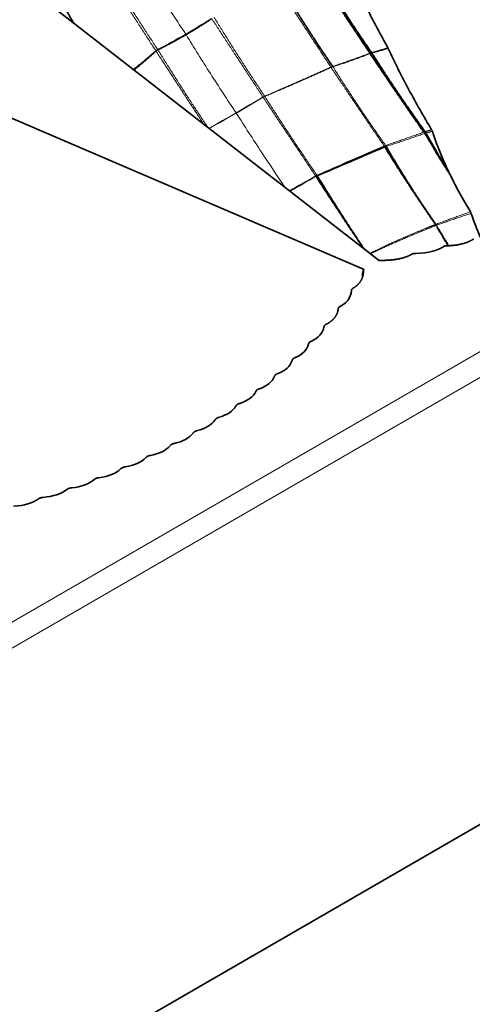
# Model space of a CAD drawing. Header units: millimetres. Extents: x 7 to 415, y 7 to 290.
# Tile 61 of 86: x 313.38 to 319.09, y 66.87 to 79.28. Entities that reach past the tile are written whole.
import ezdxf

# ---------------------------------------------------------------- set-up
doc = ezdxf.new("R2010")
doc.units = ezdxf.units.MM
doc.layers.add('Sichtbar (ISO)', color=7, linetype='Continuous', lineweight=35)
doc.layers.add('Sichtbar schmal (ISO)', color=7, linetype='Continuous', lineweight=18)

msp = doc.modelspace()

# ---------------------------------------------------------------- linework, layer by layer
at = {"layer": 'Sichtbar (ISO)'}
for p, q in [((401.826, 116.849), (296.043, 55.775)), ((312.46, 80.487), (317.916, 76.244)), ((310.376, 79.284), (317.725, 76.134)), ((317.926, 76.25), (317.916, 76.244)), ((317.714, 76.128), (317.725, 76.134)), ((317.714, 76.128), (317.714, 76.124))]:
    msp.add_line(p, q, dxfattribs=at)
for centre, major_axis, ratio, start_param, end_param in [((329.348, 85.849), (32.588, 15.25), 0.077658, 4.29211, 4.320121), ((324.842, 74.445), (-5.688, 4.264), 0.413876, 0.551515, 0.621946), ((318.214, 76.63), (-0.602, 0.088), 0.464499, 1.915942, 2.703915), ((317.056, 75.961), (-0.5, 0.14), 0.638448, 2.489402, 3.277374), ((316.699, 75.526), (-0.516, 0.127), 0.619206, 2.484617, 3.174735), ((316.503, 75.319), (-0.521, 0.119), 0.610703, 2.439828, 3.124599), ((316.294, 75.12), (-0.527, 0.113), 0.601505, 2.39625, 3.076434), ((316.071, 74.929), (-0.533, 0.107), 0.591767, 2.353834, 3.030203), ((315.834, 74.746), (-0.539, 0.102), 0.581607, 2.312566, 2.985989), ((315.584, 74.571), (-0.544, 0.098), 0.571129, 2.272418, 2.943836), ((315.321, 74.403), (-0.55, 0.094), 0.560427, 2.233355, 2.903752), ((315.044, 74.243), (0.556, -0.092), 0.549578, 5.337259, 6.007655), ((314.754, 74.091), (0.562, -0.09), 0.538663, 5.300217, 5.971635), ((314.45, 73.947), (0.568, -0.088), 0.527737, 5.264152, 5.937575), ((314.133, 73.81), (0.575, -0.088), 0.516855, 5.229036, 5.905404), ((313.802, 73.682), (0.581, -0.088), 0.50607, 5.194847, 5.875031), ((313.457, 73.561), (-0.587, 0.088), 0.495429, 2.019981, 2.704752), ((313.099, 73.448), (-0.594, 0.089), 0.484983, 1.987526, 2.677644)]:
    msp.add_ellipse(centre, major_axis=major_axis, ratio=ratio, start_param=start_param, end_param=end_param, dxfattribs=at)
for points, degree in [([(317.15, 79.848), (317.461, 79.363), (317.797, 78.862)], 2), ([(317.182, 79.858), (317.47, 79.366), (317.819, 78.87)], 2), ([(316.69, 79.686), (316.987, 79.191), (317.327, 78.695)], 2), ([(313.931, 79.458), (313.995, 79.349), (314.061, 79.241)], 2), ([(315.476, 79.096), (315.646, 79.195), (315.801, 79.298)], 2), ([(315.476, 79.096), (315.307, 78.998), (315.121, 78.905)], 2), ([(315.097, 78.889), (314.967, 78.767), (314.819, 78.652)], 2), ([(315.121, 78.905), (315.106, 78.898), (315.097, 78.889)], 2), ([(317.799, 78.858), (318.126, 78.369), (318.478, 77.866)], 2), ([(317.822, 78.865), (318.132, 78.371), (318.494, 77.873)], 2), ([(318.505, 77.856), (318.635, 77.617), (318.788, 77.373)], 2), ([(317.984, 77.681), (318.276, 77.208), (318.613, 76.719)], 2), ([(318.002, 77.687), (318.283, 77.2), (318.629, 76.703)], 2), ([(318.622, 77.626), (318.711, 77.48), (318.808, 77.333)], 2), ([(317.116, 77.309), (317.409, 76.857), (317.718, 76.398)], 2), ([(317.132, 77.317), (317.414, 76.855), (317.725, 76.392)], 2), ([(318.642, 76.674), (318.712, 76.554), (318.785, 76.433)], 2), ([(318.666, 76.641), (318.726, 76.537), (318.79, 76.434)], 2), ([(319.105, 76.518), (319.057, 76.486), (318.997, 76.462), (318.926, 76.444), (318.843, 76.433), (318.742, 76.432)], 5), ([(318.315, 76.321), (318.262, 76.292), (318.198, 76.271), (318.122, 76.256), (318.034, 76.247), (317.926, 76.25)], 5), ([(317.591, 75.903), (317.641, 75.934), (317.678, 75.971), (317.705, 76.015), (317.719, 76.066), (317.714, 76.128)], 5), ([(317.714, 76.124), (317.712, 76.119), (317.711, 76.114), (317.709, 76.109), (317.708, 76.104), (317.707, 76.098)], 5), ([(317.714, 76.124), (317.714, 76.12), (317.715, 76.117), (317.715, 76.113), (317.715, 76.109), (317.715, 76.105)], 5), ([(317.707, 76.098), (317.704, 76.077), (317.702, 76.054), (317.702, 76.031)], 3), ([(317.556, 75.822), (317.557, 75.835), (317.56, 75.847), (317.563, 75.859)], 3), ([(317.562, 75.851), (317.56, 75.846), (317.559, 75.841), (317.558, 75.835), (317.557, 75.83), (317.556, 75.824)], 5), ([(317.251, 75.447), (317.305, 75.475), (317.347, 75.51), (317.378, 75.551), (317.397, 75.598), (317.399, 75.656)], 5), ([(317.397, 75.637), (317.396, 75.63), (317.395, 75.622), (317.394, 75.614)], 3)]:
    msp.add_open_spline(points, degree=degree, dxfattribs=at)
for points, knots in [([(318.025, 78.931), (317.931, 79.094), (317.842, 79.261), (317.675, 79.604), (317.6, 79.776), (317.53, 79.956)], [0, 0, 0, 0, 0.0572748, 0.0572748, 0.1146286, 0.1146286, 0.1146286, 0.1146286]), ([(318.029, 78.922), (318.029, 78.924), (318.028, 78.925), (318.027, 78.928), (318.026, 78.929), (318.025, 78.931)], [0, 0, 0, 0, 0.0004575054, 0.0004575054, 0.0009150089, 0.0009150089, 0.0009150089, 0.0009150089]), ([(318.576, 77.897), (318.477, 78.062), (318.381, 78.229), (318.198, 78.571), (318.11, 78.744), (318.029, 78.922)], [0, 0, 0, 0, 0.0585643, 0.0585643, 0.1173896, 0.1173896, 0.1173896, 0.1173896]), ([(318.585, 77.877), (318.584, 77.881), (318.583, 77.884), (318.58, 77.891), (318.578, 77.894), (318.576, 77.897)], [0, 0, 0, 0, 0.001093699, 0.001093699, 0.002187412, 0.002187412, 0.002187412, 0.002187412]), ([(318.788, 77.373), (318.749, 77.455), (318.712, 77.538), (318.644, 77.705), (318.613, 77.791), (318.585, 77.877)], [0, 0, 0, 0, 0.02713991, 0.02713991, 0.05432741, 0.05432741, 0.05432741, 0.05432741]), ([(318.808, 77.333), (318.804, 77.34), (318.801, 77.346), (318.794, 77.36), (318.791, 77.367), (318.788, 77.373)], [0, 0, 0, 0, 0.002259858, 0.002259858, 0.004520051, 0.004520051, 0.004520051, 0.004520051]), ([(319.065, 76.861), (319.019, 76.937), (318.975, 77.015), (318.889, 77.172), (318.847, 77.252), (318.808, 77.333)], [0, 0, 0, 0, 0.02708604, 0.02708604, 0.05422198, 0.05422198, 0.05422198, 0.05422198]), ([(319.073, 76.843), (319.072, 76.846), (319.07, 76.849), (319.068, 76.855), (319.066, 76.858), (319.065, 76.861)], [0, 0, 0, 0, 0.000987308, 0.000987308, 0.001974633, 0.001974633, 0.001974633, 0.001974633])]:
    msp.add_open_spline(points, degree=3, knots=knots, dxfattribs=at)
for points, weights in [([(318.38, 76.337), (318.364, 76.337), (318.35, 76.336), (318.337, 76.333), (318.326, 76.328), (318.315, 76.321)], [1, 1.03162869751, 1.04744304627, 1.04744304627, 1.03162869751, 1]), ([(317.563, 75.866), (317.563, 75.875), (317.566, 75.883), (317.571, 75.89), (317.579, 75.897), (317.591, 75.903)], [1, 1.03162869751, 1.04744304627, 1.04744304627, 1.03162869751, 1]), ([(317.217, 75.41), (317.218, 75.42), (317.222, 75.428), (317.229, 75.435), (317.238, 75.441), (317.251, 75.447)], [1, 1.03391725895, 1.05087588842, 1.05087588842, 1.03391725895, 1]), ([(317.023, 75.195), (317.025, 75.204), (317.029, 75.212), (317.036, 75.219), (317.046, 75.225), (317.059, 75.231)], [1, 1.03390913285, 1.05086369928, 1.05086369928, 1.03390913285, 1]), ([(316.815, 74.987), (316.818, 74.997), (316.823, 75.005), (316.83, 75.012), (316.84, 75.017), (316.854, 75.023)], [1, 1.0348407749, 1.05226116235, 1.05226116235, 1.0348407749, 1]), ([(316.593, 74.788), (316.596, 74.798), (316.602, 74.805), (316.61, 74.812), (316.621, 74.818), (316.635, 74.823)], [1, 1.03570165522, 1.05355248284, 1.05355248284, 1.03570165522, 1]), ([(316.357, 74.597), (316.361, 74.606), (316.367, 74.614), (316.376, 74.62), (316.387, 74.626), (316.402, 74.63)], [1, 1.03648379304, 1.05472568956, 1.05472568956, 1.03648379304, 1]), ([(316.107, 74.414), (316.112, 74.423), (316.119, 74.431), (316.128, 74.437), (316.139, 74.442), (316.154, 74.446)], [1, 1.03717955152, 1.05576932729, 1.05576932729, 1.03717955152, 1]), ([(315.844, 74.239), (315.849, 74.248), (315.856, 74.255), (315.866, 74.261), (315.878, 74.266), (315.893, 74.27)], [1, 1.03777993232, 1.05666989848, 1.05666989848, 1.03777993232, 1]), ([(315.586, 74.09), (315.581, 74.087), (315.577, 74.084), (315.573, 74.081), (315.569, 74.076), (315.566, 74.072)], [1.0478440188, 1.04782292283, 1.04302797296, 1.0334591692, 1.01911651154, 1]), ([(315.586, 74.09), (315.591, 74.093), (315.597, 74.096), (315.603, 74.098), (315.61, 74.1), (315.618, 74.102)], [1.0478440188, 1.04782292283, 1.04302797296, 1.0334591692, 1.01911651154, 1]), ([(315.329, 73.942), (315.313, 73.939), (315.3, 73.934), (315.29, 73.929), (315.281, 73.922), (315.275, 73.913)], [1, 1.03777993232, 1.05666989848, 1.05666989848, 1.03777993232, 1]), ([(315.026, 73.789), (315.009, 73.787), (314.996, 73.783), (314.986, 73.778), (314.977, 73.771), (314.97, 73.762)], [1, 1.03717955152, 1.05576932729, 1.05576932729, 1.03717955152, 1]), ([(314.709, 73.645), (314.692, 73.643), (314.679, 73.639), (314.668, 73.634), (314.658, 73.628), (314.651, 73.619)], [1, 1.03648379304, 1.05472568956, 1.05472568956, 1.03648379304, 1]), ([(314.378, 73.509), (314.361, 73.507), (314.347, 73.504), (314.336, 73.499), (314.326, 73.493), (314.318, 73.485)], [1, 1.03570165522, 1.05355248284, 1.05355248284, 1.03570165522, 1]), ([(314.032, 73.381), (314.016, 73.379), (314.002, 73.376), (313.99, 73.372), (313.98, 73.366), (313.971, 73.358)], [1, 1.0348407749, 1.05226116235, 1.05226116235, 1.0348407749, 1]), ([(313.673, 73.261), (313.656, 73.26), (313.643, 73.257), (313.631, 73.253), (313.62, 73.247), (313.611, 73.24)], [1, 1.03390913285, 1.05086369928, 1.05086369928, 1.03390913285, 1])]:
    msp.add_rational_spline(points, weights, degree=5, dxfattribs=at)
at = {"layer": 'Sichtbar schmal (ISO)'}
for p, q in [((401.685, 122.728), (295.902, 61.654)), ((296.043, 61.409), (401.826, 122.483)), ((315.095, 78.892), (315.095, 78.892)), ((315.097, 78.889), (315.097, 78.889)), ((315.119, 78.908), (315.119, 78.908)), ((315.121, 78.905), (315.121, 78.905)), ((317.799, 78.858), (317.801, 78.858)), ((317.306, 78.683), (317.308, 78.684)), ((317.328, 78.691), (317.33, 78.691)), ((316.448, 78.309), (316.448, 78.309)), ((316.449, 78.307), (316.448, 78.309)), ((316.449, 78.307), (316.449, 78.307)), ((316.47, 78.317), (316.469, 78.319)), ((316.469, 78.319), (316.469, 78.319)), ((316.47, 78.317), (316.47, 78.317)), ((317.977, 77.691), (317.969, 77.704)), ((317.978, 77.69), (317.977, 77.691)), ((317.112, 77.314), (317.113, 77.315)), ((317.113, 77.314), (317.112, 77.314)), ((317.116, 77.309), (317.115, 77.311)), ((317.116, 77.309), (317.117, 77.309)), ((317.127, 77.322), (317.129, 77.322)), ((317.129, 77.322), (317.129, 77.322)), ((317.132, 77.317), (317.131, 77.319)), ((317.131, 77.316), (317.132, 77.317)), ((318.625, 76.702), (318.613, 76.719)), ((318.629, 76.703), (318.629, 76.703)), ((318.642, 76.674), (318.633, 76.69))]:
    msp.add_line(p, q, dxfattribs=at)
for centre, major_axis, ratio, start_param, end_param in [((311.756, 79.484), (5.45, 1.61), 0.314415, 5.366173, 5.450803), ((311.756, 79.484), (-5.45, -1.61), 0.314415, 2.139951, 2.22458), ((305.381, 77.876), (16.097, 5.743), 0.246562, 5.350579, 5.379022), ((306.346, 81.992), (13.868, 1.732), 0.481854, 5.431726, 5.466513), ((305.381, 77.876), (-16.097, -5.743), 0.246562, 2.181048, 2.208986), ((306.346, 81.992), (-13.868, -1.732), 0.481854, 2.256037, 2.290134), ((321.025, 79.216), (2.932, -4.906), 0.503772, 4.689557, 4.735554), ((330.903, 65.415), (24.902, 1.96), 0.603727, 2.068355, 2.108676), ((340.67, 60.085), (33.843, -3.641), 0.640519, 2.407225, 2.420879), ((332.129, 110.228), (40.698, 38.21), 0.307191, 4.061028, 4.069275), ((320.751, 75.239), (4.939, 1.115), 0.398717, 2.072307, 2.119476)]:
    msp.add_ellipse(centre, major_axis=major_axis, ratio=ratio, start_param=start_param, end_param=end_param, dxfattribs=at)
for points, knots in [([(315.472, 79.103), (315.364, 79.266), (315.256, 79.43), (315.049, 79.758), (314.948, 79.921), (314.849, 80.086)], [-0.1166023, -0.1166023, -0.1166023, -0.1166023, -0.0575606, -0.0575606, 0, 0, 0, 0]), ([(315.476, 79.096), (315.476, 79.098), (315.475, 79.099), (315.474, 79.101), (315.473, 79.102), (315.472, 79.103)], [-0.0007572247, -0.0007572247, -0.0007572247, -0.0007572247, -0.0003791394, -0.0003791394, -0.000003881, -0.000003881, -0.000003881, -0.000003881]), ([(316.108, 78.11), (315.999, 78.274), (315.89, 78.439), (315.68, 78.768), (315.577, 78.931), (315.476, 79.096)], [-0.11739, -0.11739, -0.11739, -0.11739, -0.0580249, -0.0580249, 0, 0, 0, 0]), ([(316.111, 78.106), (316.111, 78.107), (316.11, 78.107), (316.109, 78.109), (316.109, 78.11), (316.108, 78.11)], [-0.0005177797, -0.0005177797, -0.0005177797, -0.0005177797, -0.0002590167, -0.0002590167, 0, 0, 0, 0]), ([(316.729, 77.167), (316.628, 77.314), (316.528, 77.463), (316.322, 77.776), (316.216, 77.94), (316.111, 78.106)], [-0.1128128, -0.1128128, -0.1128128, -0.1128128, -0.0588414, -0.0588414, 0, 0, 0, 0])]:
    msp.add_open_spline(points, degree=3, knots=knots, dxfattribs=at)
for points in [[(314.455, 79.878), (314.773, 79.39), (315.095, 78.892)], [(314.488, 79.9), (314.791, 79.402), (315.119, 78.908)], [(316.658, 79.674), (316.974, 79.186), (317.305, 78.686)], [(315.801, 79.298), (316.121, 78.807), (316.448, 78.309)], [(315.831, 79.313), (316.137, 78.815), (316.469, 78.319)], [(315.095, 78.892), (314.961, 78.774), (314.812, 78.657)], [(315.097, 78.889), (315.394, 78.432), (315.698, 77.969)], [(315.121, 78.905), (315.423, 78.416), (315.749, 77.929)], [(317.327, 78.695), (317.573, 78.778), (317.797, 78.862)], [(317.33, 78.691), (317.579, 78.769), (317.799, 78.858)], [(317.801, 78.858), (317.81, 78.862), (317.819, 78.864)], [(317.819, 78.87), (317.924, 78.9), (318.025, 78.931)], [(317.819, 78.864), (317.821, 78.864), (317.822, 78.865)], [(317.822, 78.865), (317.928, 78.893), (318.029, 78.922)], [(316.469, 78.319), (316.894, 78.503), (317.305, 78.686)], [(316.47, 78.317), (316.899, 78.496), (317.306, 78.683)], [(317.306, 78.683), (317.629, 78.199), (317.969, 77.704)], [(317.308, 78.684), (317.317, 78.688), (317.328, 78.691)], [(317.33, 78.691), (317.642, 78.196), (317.995, 77.698)], [(316.449, 78.307), (316.458, 78.313), (316.47, 78.317)], [(316.449, 78.307), (316.775, 77.814), (317.112, 77.314)], [(316.47, 78.317), (316.786, 77.82), (317.129, 77.322)], [(317.995, 77.698), (318.241, 77.783), (318.478, 77.866)], [(318.002, 77.687), (318.252, 77.765), (318.487, 77.851)], [(318.487, 77.851), (318.496, 77.854), (318.505, 77.856)], [(318.494, 77.873), (318.535, 77.885), (318.576, 77.897)], [(318.505, 77.856), (318.545, 77.866), (318.585, 77.877)], [(317.984, 77.681), (317.992, 77.684), (318.002, 77.687)], [(317.117, 77.309), (317.123, 77.313), (317.131, 77.316)], [(318.629, 76.703), (318.84, 76.784), (319.065, 76.861)], [(318.636, 76.691), (318.848, 76.768), (319.073, 76.843)], [(317.803, 76.332), (318.187, 76.516), (318.633, 76.69)], [(317.987, 76.43), (318.229, 76.543), (318.495, 76.65)], [(318.495, 76.65), (318.559, 76.676), (318.625, 76.702)], [(318.633, 76.69), (318.634, 76.691), (318.636, 76.691)], [(318.636, 76.691), (318.651, 76.666), (318.666, 76.641)]]:
    msp.add_open_spline(points, degree=2, dxfattribs=at)
for points, weights in [([(315.119, 78.908), (315.105, 78.9), (315.095, 78.892)], [1.00051175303, 1.0189307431, 1.00056697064]), ([(315.095, 78.892), (315.096, 78.89), (315.097, 78.889)], [1, 1.00015822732, 1]), ([(315.119, 78.908), (315.12, 78.907), (315.121, 78.905)], [1, 1.00014842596, 1]), ([(317.797, 78.862), (317.807, 78.866), (317.819, 78.87)], [1, 1.00766531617, 1]), ([(317.797, 78.862), (317.798, 78.86), (317.799, 78.858)], [1, 1.00057293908, 1]), ([(317.819, 78.87), (317.821, 78.867), (317.822, 78.865)], [1, 1.00074718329, 1]), ([(317.305, 78.686), (317.315, 78.691), (317.327, 78.695)], [1, 1.01083409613, 1]), ([(317.305, 78.686), (317.305, 78.684), (317.306, 78.683)], [1, 1.00021757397, 1]), ([(317.327, 78.695), (317.329, 78.693), (317.33, 78.691)], [1, 1.00030139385, 1]), ([(316.448, 78.309), (316.457, 78.314), (316.469, 78.319)], [1.00025761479, 1.00923657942, 1.00029022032]), ([(318.478, 77.866), (318.486, 77.87), (318.494, 77.873)], [1, 1.00375063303, 1]), ([(318.478, 77.866), (318.483, 77.859), (318.487, 77.851)], [1, 1.00265995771, 1]), ([(318.494, 77.873), (318.495, 77.871), (318.496, 77.87)], [1, 1.00063802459, 1.00104417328]), ([(318.496, 77.87), (318.499, 77.865), (318.502, 77.861)], [1.00104417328, 1.00225643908, 1.00140293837]), ([(318.502, 77.861), (318.503, 77.858), (318.505, 77.856)], [1.00140293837, 1.00096875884, 1]), ([(317.977, 77.691), (317.986, 77.695), (317.995, 77.698)], [1, 1.00782308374, 1]), ([(317.978, 77.69), (317.981, 77.686), (317.984, 77.681)], [1.00022086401, 1.00092733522, 1]), ([(317.995, 77.698), (317.999, 77.693), (318.002, 77.687)], [1, 1.00143527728, 1]), ([(317.113, 77.315), (317.12, 77.318), (317.127, 77.322)], [1.00062913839, 1.00447518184, 1.00067002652]), ([(317.113, 77.314), (317.114, 77.312), (317.115, 77.311)], [1.00005363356, 1.00017183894, 1.00014899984]), ([(317.129, 77.322), (317.13, 77.32), (317.131, 77.319)], [1.00006059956, 1.00021743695, 1.00016628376]), ([(318.625, 76.702), (318.627, 76.703), (318.629, 76.703)], [1, 1.01461947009, 1]), ([(318.625, 76.702), (318.629, 76.696), (318.633, 76.69)], [1, 1.00160858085, 1]), ([(318.629, 76.703), (318.633, 76.697), (318.636, 76.691)], [1.00009273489, 1.00163094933, 1])]:
    msp.add_rational_spline(points, weights, degree=2, dxfattribs=at)

doc.saveas('drawing.dxf')
